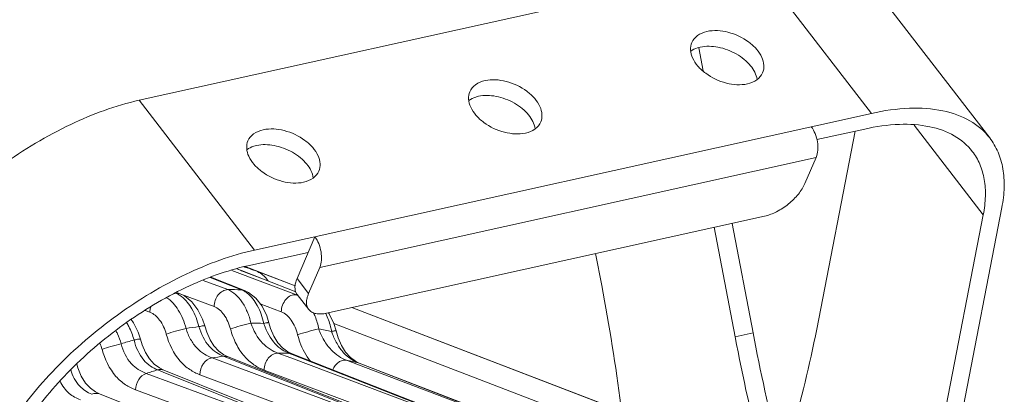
# Model space of a CAD drawing. Header units: millimetres. Extents: x 29035 to 30443, y 1864 to 2860.
# Tile 54 of 55: x 30105 to 30239, y 2666 to 2717. Entities that reach past the tile are written whole.
import ezdxf

# ---------------------------------------------------------------- set-up
doc = ezdxf.new("R2010")
doc.units = ezdxf.units.MM
doc.layers.add('\\M+5CFB8\\M+5CAB5\\M+5CFDF', color=7, linetype='Continuous', lineweight=13)

msp = doc.modelspace()

# ---------------------------------------------------------------- linework, layer by layer
at = {"layer": '\\M+5CFB8\\M+5CAB5\\M+5CFDF'}
for p, q in [((30205.635, 2724.746), (30121.593, 2706.137)), ((30221.364, 2704.36), (30205.635, 2724.746)), ((30237.476, 2701.018), (30221.747, 2721.404)), ((30198.426, 2710.142), (30197.825, 2713.289)), ((30137.323, 2685.751), (30121.593, 2706.137)), ((30137.323, 2685.751), (30221.364, 2704.36)), ((30219.129, 2701.93), (30213.902, 2674.979)), ((30213.932, 2700.78), (30220.454, 2702.224)), ((30227.18, 2702.774), (30236.606, 2690.557)), ((30146.193, 2683.394), (30213.819, 2698.368)), ((30213.819, 2698.368), (30212.302, 2694.807)), ((30232.074, 2655.133), (30239.132, 2691.527)), ((30147.136, 2677.153), (30206.806, 2690.365)), ((30236.606, 2690.557), (30229.631, 2654.593)), ((30202.789, 2673.948), (30199.944, 2688.846)), ((30205.233, 2674.489), (30202.389, 2689.387)), ((30145.53, 2687.569), (30143.102, 2681.871)), ((30136.412, 2683.615), (30144.62, 2685.432)), ((30184.615, 2680.92), (30183.785, 2685.268)), ((30135.482, 2682.952), (30134.898, 2683.178)), ((30135.527, 2682.952), (30134.924, 2683.186)), ((30135.868, 2683.459), (30135.969, 2683.427)), ((30136.017, 2683.501), (30142.849, 2680.88)), ((30146.193, 2683.394), (30144.675, 2679.833)), ((30135.528, 2680.344), (30131.275, 2682.012)), ((30131.37, 2682.051), (30135.941, 2680.26)), ((30134.205, 2682.979), (30143.009, 2679.646)), ((30135.52, 2682.937), (30135.482, 2682.952)), ((30138.542, 2681.765), (30135.52, 2682.937)), ((30138.548, 2681.78), (30135.527, 2682.952)), ((30137.482, 2682.918), (30138.795, 2682.416)), ((30137.482, 2682.918), (30138.801, 2682.433)), ((30142.951, 2680.054), (30138.542, 2681.765)), ((30142.94, 2680.077), (30138.548, 2681.78)), ((30138.795, 2682.416), (30142.85, 2680.863)), ((30144.675, 2679.833), (30143.102, 2681.871)), ((30130.308, 2681.612), (30133.654, 2680.359)), ((30135.528, 2680.344), (30135.937, 2680.261)), ((30126.578, 2679.865), (30126.476, 2679.852)), ((30126.578, 2679.865), (30126.535, 2679.883)), ((30126.578, 2679.865), (30127.192, 2679.791)), ((30126.716, 2679.979), (30127.195, 2679.79)), ((30127.265, 2679.755), (30131.805, 2678.054)), ((30143.111, 2679.629), (30143.009, 2679.646)), ((30143.185, 2679.617), (30143.111, 2679.629)), ((30144.695, 2677.659), (30143.122, 2679.698)), ((30138.068, 2678.449), (30140.953, 2677.356)), ((30150.558, 2677.91), (30186.934, 2663.967)), ((30187.121, 2663.896), (30150.578, 2677.915)), ((30122.42, 2677.538), (30123.054, 2677.303)), ((30147.472, 2677.079), (30147.376, 2677.206)), ((30130.522, 2675.425), (30130.522, 2675.425)), ((30148.113, 2675.743), (30148.72, 2675.511)), ((30148.72, 2675.511), (30185.707, 2661.334)), ((30148.426, 2674.743), (30148.426, 2674.743)), ((30202.789, 2673.948), (30205.233, 2674.489)), ((30131.525, 2671.075), (30162.378, 2659.615)), ((30133.641, 2671.076), (30133.09, 2671.294)), ((30133.09, 2671.294), (30133.698, 2671.219)), ((30133.7, 2671.218), (30133.146, 2671.483)), ((30162.527, 2659.636), (30133.641, 2671.076)), ((30143.651, 2667.281), (30133.698, 2671.219)), ((30140.49, 2671.723), (30142.242, 2671.066)), ((30142.445, 2671.599), (30141.83, 2671.898)), ((30142.419, 2671.539), (30142.054, 2671.682)), ((30142.054, 2671.682), (30142.442, 2671.6)), ((30142.242, 2671.066), (30171.343, 2660.146)), ((30171.491, 2660.142), (30142.419, 2671.539)), ((30151.063, 2670.607), (30150.369, 2671.107)), ((30124.955, 2669.402), (30124.355, 2669.695)), ((30149.861, 2670.75), (30151.494, 2670.13)), ((30151.584, 2670.361), (30151.063, 2670.607)), ((30151.578, 2670.351), (30151.425, 2670.411)), ((30151.425, 2670.411), (30151.582, 2670.362)), ((30151.494, 2670.13), (30180.714, 2659.039)), ((30180.863, 2659.006), (30151.578, 2670.351)), ((30122.559, 2668.963), (30153.412, 2657.618)), ((30124.124, 2669.436), (30124.85, 2669.146)), ((30124.85, 2669.146), (30153.561, 2657.663)), ((30129.866, 2668.785), (30161.472, 2657.036)), ((30138.616, 2669.417), (30163.419, 2660.106)), ((30153.853, 2663.244), (30143.651, 2667.281)), ((30116.208, 2666.156), (30115.654, 2666.426)), ((30121.114, 2666.723), (30134.016, 2661.975))]:
    msp.add_line(p, q, dxfattribs=at)
for points in [[(30130.522, 2675.425), (30130.229, 2676.332), (30129.594, 2677.627), (30128.751, 2678.722), (30127.778, 2679.501), (30127.195, 2679.79)], [(30139.275, 2675.853), (30138.975, 2676.791), (30138.333, 2678.105), (30137.484, 2679.206), (30136.509, 2679.981), (30135.941, 2680.26)], [(30148.426, 2674.743), (30148.11, 2675.755), (30147.472, 2677.079)], [(30121.77, 2673.621), (30121.465, 2674.56), (30120.83, 2675.843), (30120.496, 2676.275)], [(30133.146, 2671.483), (30132.431, 2671.996), (30131.786, 2672.693), (30131.247, 2673.537), (30130.795, 2674.554), (30130.522, 2675.425)], [(30141.83, 2671.898), (30141.126, 2672.425), (30140.494, 2673.139), (30139.946, 2674.038), (30139.505, 2675.088), (30139.275, 2675.853)], [(30124.355, 2669.695), (30123.631, 2670.232), (30122.997, 2670.937), (30122.461, 2671.798), (30122.015, 2672.83), (30121.77, 2673.621)], [(30150.369, 2671.107), (30149.713, 2671.835), (30149.155, 2672.747), (30148.714, 2673.785), (30148.426, 2674.743)], [(30171.918, 2660.051), (30162.526, 2663.732), (30152.356, 2667.717), (30142.442, 2671.6)], [(30115.654, 2666.426), (30114.956, 2666.933), (30114.299, 2667.649), (30113.713, 2668.592), (30113.243, 2669.706), (30113.091, 2670.212)], [(30171.59, 2662.614), (30161.453, 2666.54), (30151.582, 2670.362)], [(30154.5, 2657.598), (30145.157, 2661.331), (30134.923, 2665.42), (30124.953, 2669.403)], [(30145.807, 2654.215), (30136.483, 2657.978), (30126.217, 2662.12), (30116.206, 2666.157)]]:
    msp.add_lwpolyline(points, dxfattribs=at)
for centre, radius, start, end in [((30120.106, 2633.69), 52.205, 71.9126, 72.31126), ((30120.12, 2633.732), 52.161, 70.55779, 71.91269), ((30135.459, 2679.002), 4.506, 34.48113, 38.19102), ((30134.134, 2623.928), 56.434, 88.58518, 90.48792), ((30125.117, 2676.47), 3.704, 52.5, 58.08126), ((30142.034, 2677.084), 2.741, 67.71339, 69.16607), ((30137.239, 2617.069), 58.744, 97.34002, 99.06447), ((30136.919, 2621.637), 54.161, 88.25011, 90.10135), ((30147.16, 2678.493), 9.008, 197.58112, 198.74094), ((30137.198, 2624.657), 51.124, 78.01669, 80.01405), ((30157.059, 2677.786), 9.757, 198.63903, 199.60411), ((30110.25, 2670.488), 6.522, 15.5001, 23.23216), ((30138.555, 2611.195), 64.769, 105.8233, 107.4391), ((30140.187, 2615.047), 56.693, 97.19161, 98.78817), ((30139.899, 2619.603), 52.124, 87.63056, 89.35064), ((30140.207, 2622.477), 49.229, 76.8273, 78.69002), ((30141.524, 2609.09), 62.805, 106.08425, 107.5755)]:
    msp.add_arc(centre, radius, start, end, dxfattribs=at)
for centre, major_axis, ratio, start_param, end_param in [((30073.471, 2723.557), (-79.641, 169.1), 0.4963026, -2.1467498, -2.0484785), ((30099.318, 2823.483), (-76.557, 206.477), 0.4354623, -2.6212585, -2.5204189), ((30313.932, 2631.311), (-79.641, 169.1), 0.4963026, 1.0931142, 1.1913855), ((30316.377, 2631.852), (-79.641, 169.1), 0.4963026, 1.0931142, 1.1866719)]:
    msp.add_ellipse(centre, major_axis=major_axis, ratio=ratio, start_param=start_param, end_param=end_param, dxfattribs=at)
for points, knots in [([(30198.959, 2715.511), (30198.498, 2715.409), (30197.649, 2715.085), (30197.042, 2714.377), (30196.882, 2714.001)], [0, 0, 0, 0, 0.5361286, 1, 1, 1, 1]), ([(30206.541, 2709.886), (30206.674, 2710.197), (30206.787, 2710.937), (30206.46, 2712.068), (30205.723, 2713.159), (30204.256, 2714.484), (30201.96, 2715.56), (30199.891, 2715.717), (30198.959, 2715.511)], [0, 0, 0, 0, 0.0932933, 0.1973698, 0.3170978, 0.4511567, 0.737431, 1, 1, 1, 1]), ([(30196.882, 2714.001), (30196.749, 2713.689), (30196.636, 2712.95), (30196.964, 2711.819), (30197.7, 2710.728), (30199.168, 2709.403), (30201.463, 2708.327), (30203.533, 2708.17), (30204.464, 2708.376)], [0, 0, 0, 0, 0.0932933, 0.1973698, 0.3170978, 0.4511567, 0.737431, 1, 1, 1, 1]), ([(30198.049, 2713.374), (30197.924, 2713.347), (30197.46, 2713.223), (30197.015, 2713.013), (30196.732, 2712.804)], [0, 0, 0, 0, 0.2665631, 1, 1, 1, 1]), ([(30205.779, 2708.966), (30205.685, 2709.65), (30205.127, 2710.676), (30204.033, 2711.748), (30202.594, 2712.73), (30200.575, 2713.488), (30198.832, 2713.548), (30198.049, 2713.374)], [0, 0, 0, 0, 0.2140917, 0.3405734, 0.4756955, 0.7510209, 1, 1, 1, 1]), ([(30204.464, 2708.376), (30204.926, 2708.478), (30205.775, 2708.801), (30206.381, 2709.509), (30206.541, 2709.886)], [0, 0, 0, 0, 0.5361286, 1, 1, 1, 1]), ([(30168.726, 2708.816), (30168.265, 2708.714), (30167.416, 2708.391), (30166.809, 2707.683), (30166.649, 2707.307)], [0, 0, 0, 0, 0.5361286, 1, 1, 1, 1]), ([(30176.308, 2703.191), (30176.441, 2703.503), (30176.554, 2704.242), (30176.227, 2705.373), (30175.49, 2706.464), (30174.023, 2707.789), (30171.727, 2708.865), (30169.657, 2709.023), (30168.726, 2708.816)], [0, 0, 0, 0, 0.0932933, 0.1973698, 0.3170978, 0.4511567, 0.737431, 1, 1, 1, 1]), ([(30166.649, 2707.307), (30166.516, 2706.995), (30166.403, 2706.256), (30166.731, 2705.124), (30167.467, 2704.034), (30168.935, 2702.708), (30171.23, 2701.632), (30173.3, 2701.475), (30174.231, 2701.681)], [0, 0, 0, 0, 0.0932933, 0.1973698, 0.3170978, 0.4511567, 0.737431, 1, 1, 1, 1]), ([(30088.047, 2681.942), (30089.895, 2684.855), (30094.449, 2690.44), (30102.669, 2697.501), (30111.818, 2703.002), (30118.382, 2705.426), (30121.593, 2706.137)], [0, 0, 0, 0, 0.2450692, 0.5077747, 0.7663716, 1, 1, 1, 1]), ([(30167.816, 2706.68), (30167.691, 2706.652), (30167.227, 2706.528), (30166.782, 2706.318), (30166.498, 2706.109)], [0, 0, 0, 0, 0.2665631, 1, 1, 1, 1]), ([(30175.546, 2702.272), (30175.452, 2702.955), (30174.894, 2703.981), (30173.8, 2705.054), (30172.361, 2706.035), (30170.342, 2706.793), (30168.599, 2706.853), (30167.816, 2706.68)], [0, 0, 0, 0, 0.2140917, 0.3405734, 0.4756955, 0.7510209, 1, 1, 1, 1]), ([(30221.364, 2704.36), (30223.069, 2704.738), (30226.317, 2705.211), (30230.925, 2704.943), (30234.786, 2703.619), (30236.752, 2701.956), (30237.477, 2701.017)], [0, 0, 0, 0, 0.3030038, 0.5663688, 0.7941893, 1, 1, 1, 1]), ([(30174.231, 2701.681), (30174.693, 2701.783), (30175.542, 2702.107), (30176.148, 2702.815), (30176.308, 2703.191)], [0, 0, 0, 0, 0.5361286, 1, 1, 1, 1]), ([(30138.493, 2702.122), (30138.032, 2702.02), (30137.182, 2701.696), (30136.576, 2700.988), (30136.416, 2700.612)], [0, 0, 0, 0, 0.5361286, 1, 1, 1, 1]), ([(30146.075, 2696.497), (30146.208, 2696.808), (30146.321, 2697.548), (30145.994, 2698.679), (30145.257, 2699.77), (30143.789, 2701.095), (30141.494, 2702.171), (30139.424, 2702.328), (30138.493, 2702.122)], [0, 0, 0, 0, 0.0932933, 0.1973698, 0.3170978, 0.4511567, 0.737431, 1, 1, 1, 1]), ([(30213.157, 2702.543), (30213.377, 2702.257), (30213.741, 2701.589), (30214.042, 2700.493), (30214.098, 2699.385), (30213.95, 2698.674), (30213.819, 2698.368)], [0, 0, 0, 0, 0.2469497, 0.5130864, 0.7720979, 1, 1, 1, 1]), ([(30235.102, 2699.184), (30234.443, 2700.038), (30232.655, 2701.55), (30229.145, 2702.754), (30224.956, 2702.997), (30222.003, 2702.567), (30220.454, 2702.224)], [0, 0, 0, 0, 0.2058107, 0.4336312, 0.6969962, 1, 1, 1, 1]), ([(30136.416, 2700.612), (30136.283, 2700.3), (30136.17, 2699.561), (30136.497, 2698.43), (30137.234, 2697.339), (30138.702, 2696.014), (30140.997, 2694.938), (30143.067, 2694.781), (30143.998, 2694.987)], [0, 0, 0, 0, 0.0932933, 0.1973698, 0.3170978, 0.4511567, 0.737431, 1, 1, 1, 1]), ([(30237.477, 2701.017), (30237.934, 2700.424), (30238.713, 2699.083), (30239.368, 2696.776), (30239.523, 2694.208), (30239.308, 2692.438), (30239.132, 2691.527)], [0, 0, 0, 0, 0.2264455, 0.4633546, 0.719368, 1, 1, 1, 1]), ([(30137.582, 2699.985), (30137.457, 2699.958), (30136.994, 2699.834), (30136.549, 2699.624), (30136.265, 2699.415)], [0, 0, 0, 0, 0.2665631, 1, 1, 1, 1]), ([(30145.313, 2695.577), (30145.219, 2696.261), (30144.66, 2697.287), (30143.567, 2698.359), (30142.128, 2699.341), (30140.109, 2700.099), (30138.366, 2700.159), (30137.582, 2699.985)], [0, 0, 0, 0, 0.2140917, 0.3405734, 0.4756955, 0.7510209, 1, 1, 1, 1]), ([(30236.606, 2690.557), (30236.767, 2691.385), (30236.961, 2692.994), (30236.821, 2695.329), (30236.225, 2697.426), (30235.517, 2698.646), (30235.102, 2699.184)], [0, 0, 0, 0, 0.280632, 0.5366454, 0.7735545, 1, 1, 1, 1]), ([(30143.998, 2694.987), (30144.459, 2695.089), (30145.309, 2695.413), (30145.915, 2696.121), (30146.075, 2696.497)], [0, 0, 0, 0, 0.5361286, 1, 1, 1, 1]), ([(30206.806, 2690.365), (30207.375, 2690.491), (30208.532, 2690.946), (30210.096, 2691.978), (30211.419, 2693.274), (30212.082, 2694.292), (30212.302, 2694.807)], [0, 0, 0, 0, 0.2402746, 0.506252, 0.7688572, 1, 1, 1, 1]), ([(30146.193, 2683.394), (30146.323, 2683.7), (30146.471, 2684.411), (30146.416, 2685.518), (30146.114, 2686.615), (30145.751, 2687.283), (30145.53, 2687.569)], [0, 0, 0, 0, 0.2279021, 0.4869136, 0.7530503, 1, 1, 1, 1]), ([(30103.776, 2661.556), (30105.625, 2664.469), (30110.178, 2670.054), (30118.399, 2677.115), (30127.547, 2682.616), (30134.112, 2685.04), (30137.323, 2685.751)], [0, 0, 0, 0, 0.2450692, 0.5077747, 0.7663716, 1, 1, 1, 1]), ([(30136.412, 2683.615), (30133.493, 2682.968), (30127.525, 2680.765), (30119.209, 2675.764), (30111.736, 2669.344), (30107.596, 2664.267), (30105.916, 2661.619)], [0, 0, 0, 0, 0.2336284, 0.4922253, 0.7549308, 1, 1, 1, 1]), ([(30138.583, 2682.239), (30138.501, 2682.314), (30138.168, 2682.59), (30137.781, 2682.799), (30137.482, 2682.918)], [0, 0, 0, 0, 0.2552006, 1, 1, 1, 1]), ([(30139.001, 2681.788), (30138.968, 2681.83), (30138.838, 2681.989), (30138.695, 2682.137), (30138.583, 2682.239)], [0, 0, 0, 0, 0.2597922, 1, 1, 1, 1]), ([(30143.122, 2679.697), (30143.024, 2679.824), (30142.869, 2680.13), (30142.798, 2680.665), (30142.876, 2681.262), (30143.014, 2681.664), (30143.102, 2681.871)], [0, 0, 0, 0, 0.2115922, 0.4416102, 0.7028478, 1, 1, 1, 1]), ([(30133.654, 2680.359), (30133.418, 2680.356), (30132.917, 2680.199), (30132.32, 2679.659), (30131.911, 2678.913), (30131.806, 2678.339), (30131.805, 2678.054)], [0, 0, 0, 0, 0.2193984, 0.467217, 0.7341636, 1, 1, 1, 1]), ([(30133.654, 2680.359), (30134.443, 2680.061), (30135.484, 2679.032), (30136.375, 2677.355), (30136.701, 2676.333), (30136.824, 2675.798)], [0, 0, 0, 0, 0.4425267, 0.711609, 1, 1, 1, 1]), ([(30125.339, 2679.267), (30125.982, 2678.848), (30127.115, 2677.531), (30127.753, 2675.959), (30127.984, 2675.08)], [0, 0, 0, 0, 0.4578818, 1, 1, 1, 1]), ([(30127.075, 2679.614), (30127.034, 2679.639), (30126.875, 2679.734), (30126.706, 2679.815), (30126.578, 2679.865)], [0, 0, 0, 0, 0.2577401, 1, 1, 1, 1]), ([(30129.734, 2675.332), (30129.527, 2676.167), (30128.957, 2677.67), (30127.952, 2678.964), (30127.372, 2679.409)], [0, 0, 0, 0, 0.5404463, 1, 1, 1, 1]), ([(30136.314, 2679.889), (30136.279, 2679.916), (30136.138, 2680.022), (30135.989, 2680.117), (30135.874, 2680.181)], [0, 0, 0, 0, 0.256754, 1, 1, 1, 1]), ([(30138.573, 2675.772), (30138.393, 2676.612), (30137.87, 2678.129), (30136.889, 2679.442), (30136.314, 2679.889)], [0, 0, 0, 0, 0.541267, 1, 1, 1, 1]), ([(30143.009, 2679.646), (30142.767, 2679.685), (30142.216, 2679.592), (30141.544, 2679.062), (30141.077, 2678.281), (30140.954, 2677.664), (30140.953, 2677.356)], [0, 0, 0, 0, 0.2154226, 0.4611707, 0.7303318, 1, 1, 1, 1]), ([(30144.675, 2679.833), (30144.587, 2679.626), (30144.449, 2679.223), (30144.371, 2678.626), (30144.442, 2678.091), (30144.597, 2677.785), (30144.695, 2677.659)], [0, 0, 0, 0, 0.2971522, 0.5583898, 0.7884078, 1, 1, 1, 1]), ([(30123.166, 2678.035), (30123.112, 2677.856), (30123.064, 2677.611), (30123.054, 2677.364), (30123.054, 2677.303)], [0, 0, 0, 0, 0.7551926, 1, 1, 1, 1]), ([(30131.805, 2678.054), (30132.342, 2677.852), (30133.331, 2676.9), (30133.848, 2675.703), (30134.037, 2675.013)], [0, 0, 0, 0, 0.4449433, 1, 1, 1, 1]), ([(30144.695, 2677.659), (30144.805, 2677.516), (30145.103, 2677.265), (30145.688, 2677.064), (30146.386, 2677.024), (30146.878, 2677.095), (30147.136, 2677.153)], [0, 0, 0, 0, 0.2058267, 0.4336081, 0.697104, 1, 1, 1, 1]), ([(30123.054, 2677.303), (30123.586, 2677.105), (30124.575, 2676.171), (30125.096, 2674.986), (30125.287, 2674.302)], [0, 0, 0, 0, 0.4446935, 1, 1, 1, 1]), ([(30140.953, 2677.356), (30141.499, 2677.149), (30142.491, 2676.156), (30142.998, 2674.933), (30143.185, 2674.23)], [0, 0, 0, 0, 0.4453421, 1, 1, 1, 1]), ([(30145.335, 2677.224), (30145.418, 2677.054), (30145.735, 2676.342), (30145.952, 2675.587), (30146.064, 2675.007)], [0, 0, 0, 0, 0.2419114, 1, 1, 1, 1]), ([(30147.813, 2674.667), (30147.774, 2674.885), (30147.596, 2675.723), (30147.306, 2676.54), (30147.018, 2677.106)], [0, 0, 0, 0, 0.2589236, 1, 1, 1, 1]), ([(30119.887, 2675.876), (30119.994, 2675.699), (30120.41, 2674.947), (30120.718, 2674.137), (30120.894, 2673.51)], [0, 0, 0, 0, 0.2408558, 1, 1, 1, 1]), ([(30127.984, 2675.08), (30127.5, 2674.969), (30126.596, 2674.725), (30125.699, 2674.455), (30125.287, 2674.302)], [0, 0, 0, 0, 0.5304904, 1, 1, 1, 1]), ([(30127.984, 2675.08), (30128.139, 2674.559), (30128.53, 2673.588), (30129.401, 2672.39), (30130.428, 2671.561), (30131.166, 2671.207), (30131.525, 2671.075)], [0, 0, 0, 0, 0.2938096, 0.5606664, 0.7927783, 1, 1, 1, 1]), ([(30129.734, 2675.332), (30129.842, 2675.354), (30130.028, 2675.39), (30130.284, 2675.433), (30130.416, 2675.44), (30130.517, 2675.444), (30130.522, 2675.425)], [0, 0, 0, 0, 0.4125286, 0.7261188, 0.9231143, 1, 1, 1, 1]), ([(30133.09, 2671.294), (30132.748, 2671.43), (30132.045, 2671.793), (30130.667, 2672.987), (30130.015, 2674.35), (30129.734, 2675.332)], [0, 0, 0, 0, 0.2034981, 0.4342734, 1, 1, 1, 1]), ([(30136.824, 2675.798), (30136.329, 2675.687), (30135.395, 2675.439), (30134.468, 2675.168), (30134.037, 2675.013)], [0, 0, 0, 0, 0.525664, 1, 1, 1, 1]), ([(30134.037, 2675.013), (30134.231, 2674.309), (30134.72, 2672.986), (30135.811, 2671.305), (30137.141, 2670.105), (30138.133, 2669.599), (30138.616, 2669.417)], [0, 0, 0, 0, 0.291998, 0.5597346, 0.793527, 1, 1, 1, 1]), ([(30136.824, 2675.798), (30137.152, 2674.797), (30137.903, 2673.425), (30139.374, 2672.226), (30140.126, 2671.859), (30140.49, 2671.723)], [0, 0, 0, 0, 0.5595545, 0.7933135, 1, 1, 1, 1]), ([(30138.573, 2675.772), (30138.67, 2675.792), (30138.836, 2675.823), (30139.064, 2675.861), (30139.18, 2675.867), (30139.27, 2675.871), (30139.275, 2675.853)], [0, 0, 0, 0, 0.4149755, 0.7282793, 0.9241246, 1, 1, 1, 1]), ([(30142.054, 2671.682), (30141.718, 2671.814), (30141.024, 2672.169), (30139.654, 2673.334), (30138.955, 2674.643), (30138.63, 2675.599)], [0, 0, 0, 0, 0.2024991, 0.4335867, 1, 1, 1, 1]), ([(30146.064, 2675.007), (30145.559, 2674.896), (30144.596, 2674.648), (30143.637, 2674.381), (30143.185, 2674.23)], [0, 0, 0, 0, 0.5202047, 1, 1, 1, 1]), ([(30146.064, 2675.007), (30146.252, 2674.47), (30146.711, 2673.462), (30147.64, 2672.193), (30148.71, 2671.282), (30149.486, 2670.892), (30149.861, 2670.75)], [0, 0, 0, 0, 0.2900848, 0.5610314, 0.7956072, 1, 1, 1, 1]), ([(30118.416, 2674.783), (30118.49, 2674.643), (30118.778, 2674.063), (30119.005, 2673.455), (30119.144, 2672.987)], [0, 0, 0, 0, 0.2449704, 1, 1, 1, 1]), ([(30121.77, 2673.621), (30121.768, 2673.628), (30121.742, 2673.638), (30121.664, 2673.64), (30121.493, 2673.624), (30121.225, 2673.578), (30121.013, 2673.535), (30120.894, 2673.51)], [0, 0, 0, 0, 0.0253374, 0.0782768, 0.2759377, 0.5897821, 1, 1, 1, 1]), ([(30125.287, 2674.302), (30125.657, 2672.973), (30126.529, 2671.114), (30128.4, 2669.459), (30129.385, 2668.963), (30129.866, 2668.785)], [0, 0, 0, 0, 0.5583384, 0.7926349, 1, 1, 1, 1]), ([(30143.185, 2674.23), (30143.276, 2673.888), (30143.673, 2672.6), (30144.301, 2671.37), (30144.916, 2670.588)], [0, 0, 0, 0, 0.2621604, 1, 1, 1, 1]), ([(30147.813, 2674.667), (30147.898, 2674.684), (30148.043, 2674.711), (30148.244, 2674.746), (30148.344, 2674.749), (30148.422, 2674.758), (30148.426, 2674.743)], [0, 0, 0, 0, 0.4181009, 0.7316265, 0.9264506, 1, 1, 1, 1]), ([(30151.425, 2670.411), (30151.078, 2670.545), (30150.357, 2670.918), (30149.363, 2671.794), (30148.493, 2673.02), (30148.052, 2673.992), (30147.867, 2674.512)], [0, 0, 0, 0, 0.1994895, 0.4312155, 0.7038463, 1, 1, 1, 1]), ([(30119.144, 2672.987), (30118.672, 2672.876), (30117.798, 2672.64), (30116.93, 2672.377), (30116.535, 2672.231)], [0, 0, 0, 0, 0.5349846, 1, 1, 1, 1]), ([(30119.144, 2672.987), (30119.397, 2672), (30120.191, 2670.247), (30121.807, 2669.237), (30122.559, 2668.963)], [0, 0, 0, 0, 0.5599504, 1, 1, 1, 1]), ([(30120.894, 2673.51), (30121.137, 2672.526), (30121.726, 2671.142), (30123.084, 2669.938), (30123.783, 2669.573), (30124.124, 2669.436)], [0, 0, 0, 0, 0.5645078, 0.7952312, 1, 1, 1, 1]), ([(30116.535, 2672.231), (30116.905, 2670.902), (30117.776, 2669.043), (30119.648, 2667.393), (30120.634, 2666.899), (30121.114, 2666.723)], [0, 0, 0, 0, 0.5585503, 0.7927715, 1, 1, 1, 1]), ([(30131.525, 2671.075), (30131.062, 2671), (30130.183, 2670.321), (30129.866, 2669.312), (30129.866, 2668.785)], [0, 0, 0, 0, 0.4710182, 1, 1, 1, 1]), ([(30140.49, 2671.723), (30140.254, 2671.724), (30139.746, 2671.574), (30139.14, 2671.035), (30138.725, 2670.285), (30138.617, 2669.705), (30138.616, 2669.417)], [0, 0, 0, 0, 0.2188877, 0.4664865, 0.7337106, 1, 1, 1, 1]), ([(30149.861, 2670.75), (30149.685, 2670.785), (30149.293, 2670.766), (30148.747, 2670.501), (30148.279, 2670.043), (30148.053, 2669.65), (30147.965, 2669.438)], [0, 0, 0, 0, 0.2182044, 0.4578276, 0.7211455, 1, 1, 1, 1]), ([(30112.272, 2669.441), (30112.518, 2668.635), (30113.226, 2667.22), (30114.54, 2666.365), (30115.157, 2666.113)], [0, 0, 0, 0, 0.5583334, 1, 1, 1, 1]), ([(30122.559, 2668.963), (30122.137, 2668.825), (30121.389, 2668.147), (30121.114, 2667.208), (30121.114, 2666.723)], [0, 0, 0, 0, 0.477828, 1, 1, 1, 1]), ([(30124.953, 2669.403), (30124.889, 2669.428), (30124.621, 2669.51), (30124.327, 2669.493), (30124.124, 2669.436)], [0, 0, 0, 0, 0.2449944, 1, 1, 1, 1]), ([(30110.826, 2667.892), (30111.119, 2667.264), (30111.9, 2666.195), (30113.047, 2665.576), (30113.592, 2665.379)], [0, 0, 0, 0, 0.5446231, 1, 1, 1, 1]), ([(30116.206, 2666.157), (30116.046, 2666.222), (30115.681, 2666.281), (30115.326, 2666.188), (30115.157, 2666.113)], [0, 0, 0, 0, 0.4839158, 1, 1, 1, 1])]:
    msp.add_open_spline(points, degree=3, knots=knots, dxfattribs=at)
msp.add_open_spline([(30135.874, 2680.181), (30135.762, 2680.242), (30135.647, 2680.298), (30135.528, 2680.344)], degree=3, dxfattribs=at)

doc.saveas('drawing.dxf')
